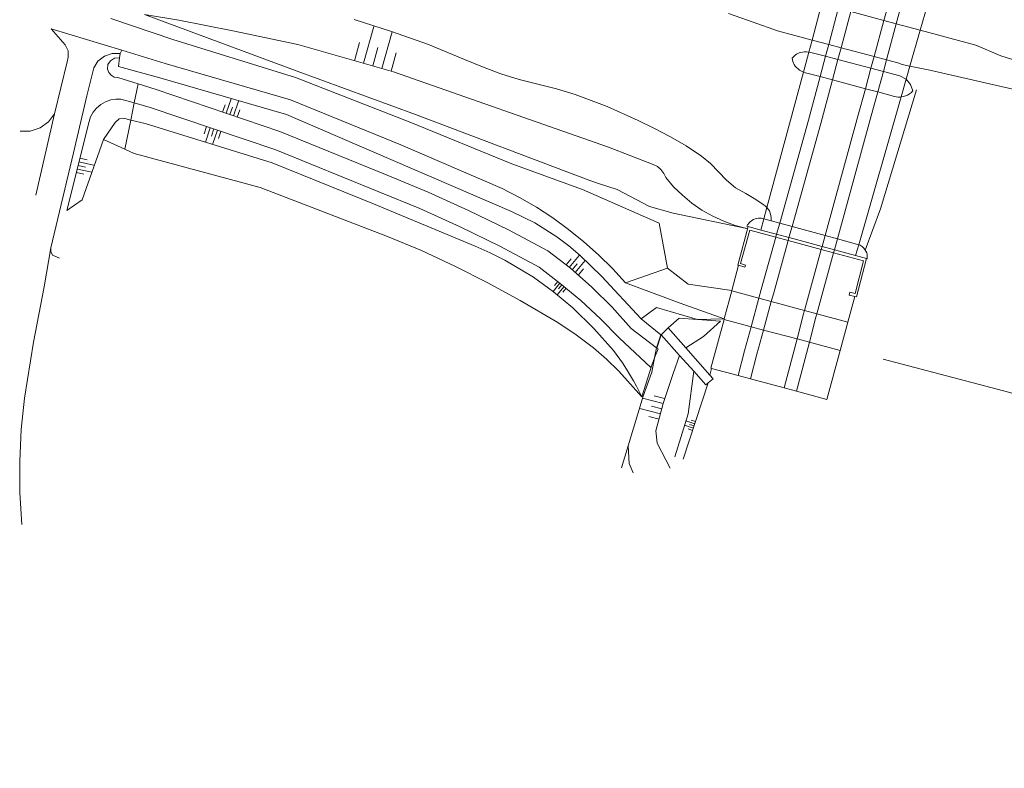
# Model space of a CAD drawing. Header units: metres. Extents: x 196790 to 198335, y 354523 to 356036.
# Tile 3 of 108: x 197061 to 197176, y 355017 to 355105. Entities that reach past the tile are written whole.
import ezdxf

# ---------------------------------------------------------------- set-up
doc = ezdxf.new("R2010")
doc.units = ezdxf.units.M
doc.linetypes.add('DGN Style 2', pattern=[186.027128, 111.616277, -74.410851])
for name, color, linetype, lineweight in [('cultuurscheiding', 252, 'Continuous', 18), ('insteek water', 252, 'Continuous', 18), ('kant asfaltverharding', 252, 'Continuous', 18), ('kant muur (extern)', 252, 'Continuous', 18), ('kant onverhard', 252, 'Continuous', 18), ('kant stolverharding', 252, 'Continuous', 18), ('kant water', 252, 'Continuous', 18), ('kunstwerken', 252, 'Continuous', 18), ('overige afscheidingen', 252, 'Continuous', 18), ('raster', 252, 'Continuous', 18), ('spoorrail', 252, 'Continuous', 18), ('taludlijn', 252, 'Continuous', 18), ('taludsymbool', 252, 'Continuous', 18), ('toegangstrap', 252, 'Continuous', 18), ('vlakafsluiter grijs', 252, 'DGN Style 2', 18), ('vlakafsluiter groen', 252, 'DGN Style 2', 18)]:
    doc.layers.add(name, color=color, linetype=linetype, lineweight=lineweight)

# ---------------------------------------------------------------- blocks, each defined once
blk = doc.blocks.new('TA')
at = {"layer": 'taludsymbool', "linetype": 'Continuous', "lineweight": 0}
for p, q in [((-0.5, 0), (-0.5, -0.5)), ((-0.25, 0), (-0.25, -1)), ((0, 0), (0, -0.5)), ((0.25, 0), (0.25, -1)), ((0.5, 0), (0.5, -0.5))]:
    blk.add_line(p, q, dxfattribs=at)

msp = doc.modelspace()

# ---------------------------------------------------------------- linework, layer by layer
at = {"layer": 'cultuurscheiding'}
msp.add_line((197070.887, 355090.48), (197073.385, 355089.347), dxfattribs=at)
at = {"layer": 'cultuurscheiding', "flags": 128}
msp.add_lwpolyline([(197073.385, 355089.347), (197074.479, 355088.851), (197089.284, 355084.863), (197104.173, 355079.127), (197108.168, 355077.479), (197112.087, 355075.658), (197115.938, 355073.7), (197119.735, 355071.638), (197124.152, 355069.042), (197126.29, 355067.629), (197128.332, 355066.079), (197129.864, 355064.761), (197131.319, 355063.358), (197134.015, 355060.35)], dxfattribs=at)
at = {"layer": 'insteek water'}
for p, q in [((197155.913, 355101.634), (197153.961, 355102.151)), ((197157.363, 355101.25), (197155.913, 355101.634)), ((197161.233, 355100.225), (197157.363, 355101.25)), ((197162.683, 355099.841), (197161.233, 355100.225)), ((197165.433, 355099.103), (197164.511, 355099.301))]:
    msp.add_line(p, q, dxfattribs=at)
at = {"layer": 'insteek water', "flags": 128}
for points in [[(197153.961, 355102.151), (197149.912, 355103.223), (197147.047, 355104.251), (197144.179, 355105.257)], [(197164.511, 355099.301), (197164.011, 355099.49), (197162.683, 355099.841)], [(197177.48, 355096.394), (197174.245, 355097.151), (197171.004, 355097.887), (197167.76, 355098.603), (197165.433, 355099.103)]]:
    msp.add_lwpolyline(points, dxfattribs=at)
at = {"layer": 'kant asfaltverharding'}
for p, q in [((197064.752, 355103.472), (197073.046, 355100.96)), ((197073.046, 355100.96), (197072.852, 355100.584)), ((197066.663, 355099.582), (197065.16, 355093.509)), ((197066.765, 355100.127), (197066.663, 355099.582))]:
    msp.add_line(p, q, dxfattribs=at)
at = {"layer": 'kant asfaltverharding', "flags": 128}
for points in [[(197064.752, 355103.472), (197066.424, 355101.573), (197066.539, 355101.35)], [(197072.852, 355100.584), (197071.933, 355100.585), (197071.013, 355100.268), (197070.253, 355099.66), (197069.763, 355098.882), (197068.966, 355095.628), (197067.381, 355088.924), (197064.721, 355077.791)], [(197066.539, 355101.35), (197066.775, 355100.893), (197066.765, 355100.127)], [(197061.137, 355091.478), (197062.305, 355091.479), (197063.472, 355091.852), (197064.466, 355092.57), (197065.16, 355093.509)], [(197064.721, 355077.791), (197064.717, 355077.365), (197064.93, 355076.937), (197065.744, 355076.605)], [(197061.346, 355045.381), (197061.108, 355049.083), (197061.08, 355052.798), (197061.262, 355056.508), (197061.652, 355060.197), (197062.714, 355066.739), (197063.941, 355073.253)]]:
    msp.add_lwpolyline(points, dxfattribs=at)
at = {"layer": 'kant muur (extern)'}
msp.add_line((197143.658, 355069.482), (197140.535, 355069.409), dxfattribs=at)
at = {"layer": 'kant muur (extern)', "flags": 128}
for points in [[(197146.323, 355080.328), (197146.409, 355080.493), (197146.493, 355080.625), (197146.592, 355080.749), (197146.704, 355080.857), (197146.881, 355080.991), (197147.075, 355081.106), (197147.281, 355081.196), (197147.495, 355081.257), (197147.669, 355081.282), (197147.841, 355081.283), (197148.01, 355081.264), (197148.3, 355081.195)], [(197160.191, 355077.547), (197160.14, 355077.625), (197159.989, 355077.804), (197159.814, 355077.968), (197159.707, 355078.045), (197159.59, 355078.106), (197159.467, 355078.153), (197159.432, 355078.164)], [(197160.417, 355076.525), (197160.435, 355076.702), (197160.435, 355076.875), (197160.414, 355077.042), (197160.366, 355077.209), (197160.268, 355077.427), (197160.191, 355077.547)]]:
    msp.add_lwpolyline(points, dxfattribs=at)
at = {"layer": 'kant onverhard', "flags": 128}
for points in [[(197079.011, 355102.219), (197093.407, 355097.743), (197106.932, 355092.49), (197118.751, 355087.65), (197127.042, 355084.623), (197136.051, 355080.698), (197137.025, 355075.406)], [(197078.134, 355099.419), (197092.811, 355095.152), (197105.774, 355089.877), (197117.633, 355084.737), (197119.66, 355083.697), (197121.639, 355082.551), (197123.563, 355081.303), (197125.423, 355079.956), (197127.212, 355078.517), (197128.924, 355076.991), (197130.552, 355075.385), (197132.09, 355073.704)], [(197137.025, 355075.406), (197139.434, 355073.557), (197144.549, 355072.786)], [(197132.09, 355073.704), (197138.508, 355071.319), (197143.658, 355069.482)]]:
    msp.add_lwpolyline(points, dxfattribs=at)
at = {"layer": 'kant stolverharding'}
for p, q in [((197079.011, 355102.219), (197071.767, 355104.674)), ((197073.046, 355100.96), (197078.134, 355099.419))]:
    msp.add_line(p, q, dxfattribs=at)
at = {"layer": 'kant water'}
for p, q in [((197158.499, 355105.489), (197162.381, 355104.443)), ((197162.381, 355104.443), (197163.829, 355104.053)), ((197163.829, 355104.053), (197166.635, 355103.297))]:
    msp.add_line(p, q, dxfattribs=at)
at = {"layer": 'kant water', "flags": 128}
msp.add_lwpolyline([(197166.635, 355103.297), (197173.17, 355101.537), (197176.074, 355100.303), (197179.084, 355099.354)], dxfattribs=at)
at = {"layer": 'kunstwerken'}
for p, q in [((197168.205, 355108.776), (197166.635, 355103.297)), ((197155.042, 355106.154), (197153.961, 355102.151)), ((197166.635, 355103.297), (197165.433, 355099.103)), ((197153.581, 355100.743), (197153.961, 355102.151)), ((197153.581, 355100.743), (197152.947, 355098.394)), ((197155.54, 355100.244), (197156.992, 355099.865)), ((197156.992, 355099.865), (197160.86, 355098.854)), ((197152.947, 355098.394), (197148.662, 355082.536)), ((197160.86, 355098.854), (197162.312, 355098.475)), ((197164.991, 355097.561), (197165.433, 355099.103)), ((197156.351, 355097.474), (197154.902, 355097.859)), ((197160.206, 355096.449), (197156.351, 355097.474)), ((197164.402, 355095.506), (197164.991, 355097.561)), ((197161.656, 355096.064), (197160.206, 355096.449)), ((197164.394, 355095.477), (197159.432, 355078.164)), ((197164.402, 355095.506), (197164.394, 355095.477)), ((197148.3, 355081.195), (197148.662, 355082.536)), ((197147.947, 355079.89), (197148.3, 355081.195)), ((197148.3, 355081.195), (197149.167, 355080.959)), ((197149.167, 355080.959), (197150.168, 355080.687)), ((197146.483, 355080.285), (197146.323, 355080.328)), ((197146.483, 355080.285), (197147.947, 355079.89)), ((197149.805, 355079.389), (197147.947, 355079.89)), ((197150.168, 355080.687), (197151.615, 355080.292)), ((197151.615, 355080.292), (197155.488, 355079.238)), ((197149.709, 355079.035), (197149.707, 355079.036)), ((197151.155, 355078.646), (197149.709, 355079.035)), ((197149.807, 355079.388), (197149.805, 355079.389)), ((197151.253, 355078.998), (197149.807, 355079.388)), ((197151.157, 355078.645), (197151.155, 355078.646)), ((197155.038, 355077.599), (197151.157, 355078.645)), ((197151.255, 355078.997), (197151.253, 355078.998)), ((197155.134, 355077.95), (197151.255, 355078.997)), ((197155.488, 355079.238), (197156.936, 355078.844)), ((197156.936, 355078.844), (197159.432, 355078.164)), ((197156.486, 355077.208), (197155.038, 355077.599)), ((197156.583, 355077.559), (197155.134, 355077.95)), ((197159.067, 355076.889), (197156.583, 355077.559)), ((197159.432, 355078.164), (197159.067, 355076.889)), ((197159.067, 355076.889), (197160.346, 355076.544)), ((197160.417, 355076.525), (197160.346, 355076.544)), ((197144.549, 355072.786), (197145.35, 355075.755)), ((197143.658, 355069.482), (197144.547, 355072.778)), ((197144.547, 355072.778), (197144.549, 355072.786)), ((197144.547, 355072.778), (197147.73, 355071.92)), ((197147.73, 355071.92), (197149.178, 355071.529)), ((197158.956, 355072.096), (197158.15, 355069.109)), ((197149.178, 355071.529), (197153.082, 355070.476)), ((197153.082, 355070.476), (197154.53, 355070.085)), ((197143.658, 355069.482), (197143.639, 355069.413)), ((197143.639, 355069.413), (197146.808, 355068.564)), ((197154.53, 355070.085), (197158.15, 355069.109)), ((197146.808, 355068.564), (197148.256, 355068.176)), ((197148.256, 355068.176), (197152.192, 355067.122)), ((197158.15, 355069.109), (197157.249, 355065.767)), ((197152.192, 355067.122), (197153.641, 355066.734)), ((197153.641, 355066.734), (197157.249, 355065.767)), ((197157.249, 355065.767), (197155.702, 355060.033)), ((197145.297, 355062.839), (197142.183, 355063.679)), ((197146.745, 355062.449), (197145.297, 355062.839)), ((197150.678, 355061.388), (197146.745, 355062.449)), ((197152.126, 355060.998), (197150.678, 355061.388)), ((197155.702, 355060.033), (197152.126, 355060.998))]:
    msp.add_line(p, q, dxfattribs=at)
at = {"layer": 'kunstwerken', "flags": 128}
for points in [[(197153.581, 355100.743), (197153.556, 355100.748), (197153.311, 355100.768), (197153.065, 355100.763), (197152.822, 355100.736), (197152.64, 355100.698), (197152.464, 355100.642), (197152.291, 355100.57), (197152.13, 355100.482), (197151.983, 355100.383), (197151.849, 355100.272), (197151.726, 355100.15), (197151.613, 355100.014), (197151.648, 355099.825), (197151.702, 355099.636), (197151.775, 355099.454), (197151.866, 355099.285), (197151.996, 355099.097), (197152.144, 355098.93), (197152.31, 355098.774), (197152.487, 355098.636), (197152.645, 355098.534), (197152.816, 355098.447), (197152.947, 355098.394)], [(197153.581, 355100.743), (197153.797, 355100.699), (197155.54, 355100.244)], [(197154.902, 355097.859), (197153.173, 355098.319), (197152.991, 355098.376), (197152.947, 355098.394)], [(197162.312, 355098.475), (197164.248, 355097.969), (197164.991, 355097.561)], [(197164.991, 355097.561), (197165.508, 355096.958), (197165.787, 355096.215), (197165.698, 355096.109), (197165.6, 355096.006), (197165.494, 355095.912), (197165.38, 355095.832), (197165.156, 355095.708), (197164.927, 355095.608), (197164.685, 355095.53), (197164.394, 355095.477)], [(197164.394, 355095.477), (197164.234, 355095.463), (197164.033, 355095.468), (197163.831, 355095.494), (197163.633, 355095.538), (197161.656, 355096.064)], [(197145.35, 355075.755), (197145.26, 355075.783), (197146.483, 355080.285)], [(197145.35, 355075.755), (197146.077, 355075.53), (197146.149, 355075.778), (197145.569, 355075.957), (197146.646, 355079.862), (197149.707, 355079.036)], [(197158.956, 355072.096), (197158.294, 355072.265), (197158.371, 355072.613), (197159.029, 355072.47), (197160, 355076.261), (197156.486, 355077.208)], [(197160.346, 355076.544), (197159.153, 355072.046), (197158.956, 355072.096)], [(197143.639, 355069.413), (197142.099, 355063.702), (197142.183, 355063.679)]]:
    msp.add_lwpolyline(points, dxfattribs=at)
at = {"layer": 'overige afscheidingen', "flags": 128}
msp.add_lwpolyline([(197236.361, 355012.283), (197235.825, 355013.441), (197230.914, 355022.692), (197226.099, 355031.075), (197220.513, 355038.302), (197215.987, 355042.35), (197208.957, 355047.649), (197201.06, 355051.793), (197194.742, 355054.914), (197185.607, 355058.053), (197177.132, 355060.861), (197162.287, 355064.774)], dxfattribs=at)
at = {"layer": 'raster'}
for p, q in [((197135.498, 355064.912), (197135.727, 355066.102)), ((197132.387, 355054.592), (197131.602, 355052.008))]:
    msp.add_line(p, q, dxfattribs=at)
at = {"layer": 'raster', "flags": 128}
for points in [[(197075.724, 355105.125), (197093.621, 355098.509), (197107.475, 355093.41), (197127.906, 355085.677), (197128.928, 355085.355), (197131.116, 355084.623), (197134.888, 355082.642), (197137.664, 355081.853), (197146.322, 355080.066)], [(197166.207, 355096.318), (197161.986, 355082.354), (197160.191, 355077.547)], [(197133.91, 355069.5), (197135.732, 355070.823), (197140.535, 355069.409)], [(197135.727, 355066.102), (197136.213, 355067.622), (197133.91, 355069.5)], [(197135.498, 355064.912), (197135.187, 355063.254), (197134.157, 355060.421), (197132.387, 355054.592)]]:
    msp.add_lwpolyline(points, dxfattribs=at)
at = {"layer": 'spoorrail'}
for p, q in [((197162.381, 355104.443), (197163.962, 355110.254)), ((197163.829, 355104.053), (197165.366, 355109.701)), ((197157.034, 355105.819), (197155.913, 355101.634)), ((197158.499, 355105.489), (197157.363, 355101.25)), ((197162.381, 355104.443), (197161.233, 355100.225)), ((197163.829, 355104.053), (197162.683, 355099.841)), ((197155.54, 355100.244), (197155.913, 355101.634)), ((197156.992, 355099.865), (197157.363, 355101.25)), ((197154.902, 355097.859), (197155.54, 355100.244)), ((197156.351, 355097.474), (197156.992, 355099.865)), ((197160.86, 355098.854), (197161.233, 355100.225)), ((197162.683, 355099.841), (197162.312, 355098.475)), ((197160.206, 355096.449), (197160.86, 355098.854)), ((197161.656, 355096.064), (197162.312, 355098.475)), ((197149.806, 355079.389), (197150.168, 355080.687)), ((197151.254, 355078.998), (197151.615, 355080.292)), ((197149.708, 355079.036), (197149.806, 355079.389)), ((197151.156, 355078.646), (197151.254, 355078.998)), ((197155.488, 355079.238), (197155.134, 355077.95)), ((197156.936, 355078.844), (197156.583, 355077.559)), ((197155.038, 355077.599), (197153.082, 355070.476)), ((197155.134, 355077.95), (197155.038, 355077.599)), ((197156.583, 355077.559), (197156.486, 355077.208)), ((197156.486, 355077.208), (197154.53, 355070.085)), ((197146.808, 355068.564), (197147.73, 355071.92)), ((197148.256, 355068.176), (197149.178, 355071.529)), ((197152.192, 355067.122), (197150.678, 355061.388)), ((197152.126, 355060.998), (197153.641, 355066.734))]:
    msp.add_line(p, q, dxfattribs=at)
at = {"layer": 'spoorrail', "flags": 128}
for points in [[(197150.168, 355080.687), (197153.537, 355092.77), (197154.902, 355097.859)], [(197151.615, 355080.292), (197154.984, 355092.375), (197156.351, 355097.474)], [(197155.488, 355079.238), (197159.334, 355093.245), (197160.206, 355096.449)], [(197156.936, 355078.844), (197160.781, 355092.85), (197161.656, 355096.064)], [(197149.708, 355079.036), (197148.007, 355072.929), (197147.73, 355071.92)], [(197151.156, 355078.646), (197149.457, 355072.545), (197149.178, 355071.529)], [(197153.082, 355070.476), (197152.965, 355070.051), (197152.192, 355067.122)], [(197153.641, 355066.734), (197154.414, 355069.661), (197154.53, 355070.085)], [(197145.297, 355062.839), (197146.026, 355065.72), (197146.808, 355068.564)], [(197146.745, 355062.449), (197147.476, 355065.337), (197148.256, 355068.176)]]:
    msp.add_lwpolyline(points, dxfattribs=at)
at = {"layer": 'taludlijn'}
for p, q in [((197135.78, 355066.062), (197136.263, 355067.625)), ((197135.78, 355066.062), (197135.727, 355066.102)), ((197135.498, 355064.912), (197135.157, 355064.045)), ((197135.157, 355064.045), (197134.015, 355060.35)), ((197142.183, 355063.679), (197141.97, 355062.894)), ((197141.782, 355061.977), (197138.855, 355053.043))]:
    msp.add_line(p, q, dxfattribs=at)
at = {"layer": 'taludlijn', "flags": 128}
for points in [[(197075.724, 355105.125), (197079.72, 355104.469), (197086.044, 355103.237), (197093.678, 355101.612), (197104.915, 355098.43), (197130.1, 355089.597), (197135.342, 355087.58), (197135.824, 355087.33), (197136.25, 355086.969), (197136.583, 355086.522), (197136.803, 355086.025), (197137.729, 355084.958), (197138.752, 355083.962), (197139.864, 355083.05), (197141.054, 355082.233), (197142.309, 355081.52), (197143.615, 355080.918), (197144.958, 355080.433), (197146.322, 355080.066)], [(197148.662, 355082.536), (197148.462, 355082.729), (197148.24, 355082.896), (197147.384, 355083.479), (197146.184, 355084.156), (197144.992, 355084.846), (197143.937, 355085.718), (197142.04, 355087.689), (197140.983, 355088.558), (197139.22, 355089.752), (197137.376, 355090.817), (197135.488, 355091.797), (197133.581, 355092.742), (197129.923, 355094.36), (197126.176, 355095.756), (197124.02, 355096.43), (197119.638, 355097.534), (197117.481, 355098.205), (197115.339, 355098.994), (197113.237, 355099.886), (197109.016, 355101.621), (197104.664, 355103.133), (197100.286, 355104.565)], [(197072.775, 355100.075), (197072.203, 355100.015), (197071.716, 355099.709), (197071.407, 355099.265), (197071.366, 355098.726), (197071.534, 355098.344), (197071.8, 355098.022), (197072.162, 355097.805), (197072.581, 355097.754), (197074.977, 355097.014)], [(197133.91, 355069.5), (197129.282, 355074.491), (197128.03, 355075.707), (197126.762, 355076.906), (197125.446, 355078.054), (197124.055, 355079.11), (197121.475, 355080.727), (197118.74, 355082.066), (197104.867, 355088.044), (197092.338, 355093.413), (197077.512, 355097.716), (197072.647, 355099.068), (197072.775, 355100.075)], [(197074.977, 355097.014), (197077.062, 355096.371), (197091.565, 355091.432), (197104.141, 355086.324), (197108.956, 355084.339), (197113.706, 355082.195), (197118.383, 355079.898), (197122.98, 355077.449), (197125.625, 355075.406), (197128.143, 355073.2), (197130.52, 355070.842), (197132.743, 355068.346), (197135.727, 355066.102)], [(197070.887, 355090.48), (197068.387, 355083.422), (197066.623, 355082.191), (197069.207, 355092.588), (197069.396, 355093.144), (197069.693, 355093.685), (197070.095, 355094.18), (197070.59, 355094.599), (197071.154, 355094.919), (197071.757, 355095.126), (197072.367, 355095.219), (197072.954, 355095.205), (197074.512, 355094.776)], [(197074.512, 355094.776), (197076.369, 355094.265), (197091.087, 355089.275), (197103.168, 355084.352), (197107.975, 355082.399), (197112.714, 355080.279), (197117.375, 355077.994), (197121.952, 355075.55), (197124.445, 355073.64), (197126.85, 355071.615), (197129.159, 355069.482), (197131.365, 355067.247), (197135.051, 355063.776), (197135.157, 355064.045)], [(197074.095, 355092.768), (197073.392, 355092.94), (197072.759, 355092.899), (197072.263, 355092.505), (197070.887, 355090.48)], [(197134.015, 355060.35), (197133.7, 355060.978), (197133.373, 355061.599), (197133.033, 355062.213), (197132.677, 355062.818), (197132.211, 355063.576), (197131.735, 355064.328), (197130.693, 355065.772), (197128.394, 355068.359), (197125.899, 355070.757), (197123.669, 355072.647), (197121.298, 355074.356), (197117.962, 355076.344), (197116.231, 355077.227), (197114.456, 355078.017), (197102.553, 355082.951), (197090.661, 355087.77), (197075.773, 355092.359), (197074.095, 355092.768)], [(197149.167, 355080.959), (197149.166, 355081.327), (197149.138, 355081.608), (197148.952, 355082.143), (197148.817, 355082.347), (197148.662, 355082.536)], [(197140.535, 355069.409), (197138.387, 355069.574), (197137.074, 355068.44)], [(197140.535, 355069.409), (197143.244, 355069.201), (197141.223, 355067.425), (197139.153, 355066.085)], [(197135.498, 355064.912), (197135.911, 355065.964), (197135.78, 355066.062)], [(197137.323, 355051.999), (197135.784, 355054.898), (197135.656, 355056.345), (197136.508, 355059.569), (197137.658, 355063.066), (197138.43, 355065.202)], [(197137.857, 355053.325), (197139.432, 355058.373), (197140.089, 355063.346)], [(197132.387, 355054.592), (197132.525, 355052.552), (197133.003, 355051.436)]]:
    msp.add_lwpolyline(points, dxfattribs=at)
at = {"layer": 'toegangstrap'}
for p, q in [((197136.263, 355067.625), (197137.074, 355068.44)), ((197139.153, 355066.085), (197137.074, 355068.44)), ((197138.43, 355065.202), (197136.263, 355067.625)), ((197141.97, 355062.894), (197139.153, 355066.085)), ((197140.089, 355063.346), (197138.43, 355065.202))]:
    msp.add_line(p, q, dxfattribs=at)
at = {"layer": 'toegangstrap', "flags": 128}
for points in [[(197140.089, 355063.346), (197141.512, 355061.755), (197141.782, 355061.977)], [(197141.782, 355061.977), (197142.36, 355062.452), (197141.97, 355062.894)]]:
    msp.add_lwpolyline(points, dxfattribs=at)
at = {"layer": 'vlakafsluiter grijs'}
for p, q in [((197065.16, 355093.509), (197062.975, 355083.977)), ((197063.941, 355073.253), (197064.721, 355077.791)), ((197132.09, 355073.704), (197137.025, 355075.406))]:
    msp.add_line(p, q, dxfattribs=at)
at = {"layer": 'vlakafsluiter groen'}
for p, q in [((197072.852, 355100.584), (197072.775, 355100.075)), ((197074.512, 355094.776), (197074.977, 355097.014)), ((197074.095, 355092.768), (197074.512, 355094.776)), ((197073.385, 355089.347), (197074.095, 355092.768))]:
    msp.add_line(p, q, dxfattribs=at)

# ---------------------------------------------------------------- block references
at = {"layer": 'taludsymbool'}
for p, xscale, yscale, zscale, rotation in [((197102.463, 355099.124), 4.461894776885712, 4.461894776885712, 4.461894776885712, 164.185130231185), ((197085.722, 355093.422), 1.804435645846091, 1.804435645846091, 1.804435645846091, 161.1834866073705), ((197083.832, 355091.735), 1.775010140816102, 1.775010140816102, 1.775010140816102, 341.2690307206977), ((197067.934, 355087.464), 1.747393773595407, 1.747393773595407, 1.747393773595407, 77.20445408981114), ((197125.856, 355075.215), 1.834128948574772, 1.834128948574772, 1.834128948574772, 140.2424253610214), ((197124.646, 355073.478), 1.261283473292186, 1.261283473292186, 1.261283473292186, 320.9854675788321), ((197136.343, 355058.943), 2.503197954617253, 2.503197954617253, 2.503197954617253, 255.1865358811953), ((197140.128, 355056.929), 1.089103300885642, 1.089103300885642, 1.089103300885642, 251.8645037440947)]:
    msp.add_blockref('TA', p, dxfattribs=dict(at, xscale=xscale, yscale=yscale, zscale=zscale, rotation=rotation))

doc.saveas('drawing.dxf')
